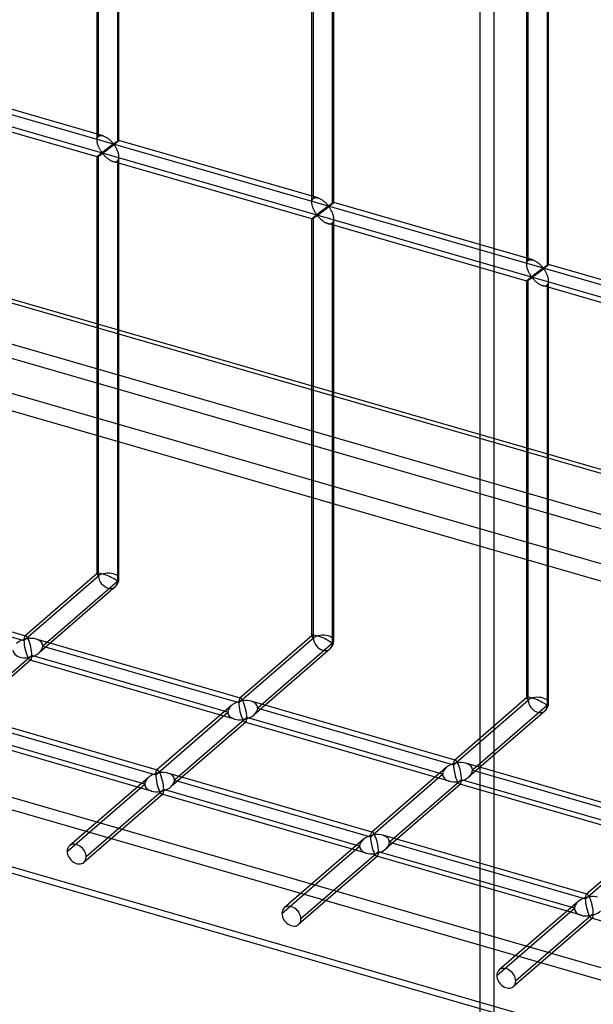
# Model space of a CAD drawing. Header units: millimetres. Extents: x -766 to 748, y -857 to 897.
# Tile 5 of 87: x -60 to 71, y -494 to -269. Entities that reach past the tile are written whole.
import ezdxf

# ---------------------------------------------------------------- set-up
doc = ezdxf.new("R2010")
doc.units = ezdxf.units.MM
doc.layers.add('MAIN-1', color=7, linetype='Continuous')
doc.layers.add('MAIN-2', color=7, linetype='Continuous')

msp = doc.modelspace()

# ---------------------------------------------------------------- linework, layer by layer
at = {"layer": 'MAIN-1'}
for p, q in [((-765.86, -130.81), (390.28, -464.56)), ((396.2, -490.97), (-759.94, -157.22))]:
    msp.add_line(p, q, dxfattribs=at)
at = {"layer": 'MAIN-2'}
for p, q in [((-42.55, -296.89), (-42.55, -104.34)), ((-42.21, -295.97), (-42.21, -104.01)), ((-37.88, -105.26), (-37.88, -297.22)), ((-37.55, -296.89), (-37.55, -104.34)), ((6.53, -311.06), (6.53, -118.51)), ((6.86, -310.14), (6.86, -118.17)), ((11.52, -311.06), (11.52, -118.51)), ((11.19, -119.42), (11.19, -311.39)), ((393.43, -464.61), (-762.71, -130.86)), ((55.94, -324.31), (55.94, -132.34)), ((55.6, -325.22), (55.6, -132.67)), ((60.26, -133.59), (60.26, -325.56)), ((60.6, -325.22), (60.6, -132.67)), ((-757.57, -153.82), (398.58, -487.57)), ((395.9, -475.62), (-674.83, -166.53)), ((-674.06, -169.98), (482.09, -503.73)), ((48.08, -174.07), (48.08, -627.31)), ((44.93, -629.25), (44.93, -176.02)), ((-431.4, -184.35), (746.4, -524.35)), ((474.23, -448.67), (-431.73, -187.14)), ((-41.16, -295.84), (-86.63, -282.72)), ((-42.54, -300.65), (-88.02, -287.52)), ((-42.54, -296.76), (-42.53, -296.62)), ((-42.53, -296.62), (-42.5, -296.49)), ((-42.5, -296.49), (-42.47, -296.36)), ((-42.47, -296.36), (-42.42, -296.25)), ((-42.42, -296.25), (-42.36, -296.15)), ((-42.36, -296.15), (-42.29, -296.05)), ((-42.29, -296.05), (-42.21, -295.97)), ((-42.21, -295.97), (-42.1, -295.89)), ((-42.1, -295.89), (-41.97, -295.83)), ((-41.97, -295.83), (-41.82, -295.79)), ((-41.82, -295.79), (-41.66, -295.77)), ((-41.66, -295.77), (-41.5, -295.78)), ((-41.5, -295.78), (-41.32, -295.8)), ((-41.32, -295.8), (-41.15, -295.85)), ((-41.15, -295.85), (-40.99, -295.9)), ((-40.99, -295.9), (-40.83, -295.96)), ((-40.83, -295.96), (-40.68, -296.04)), ((-40.68, -296.04), (-40.52, -296.12)), ((-40.52, -296.12), (-40.37, -296.21)), ((-40.37, -296.21), (-40.22, -296.31)), ((-40.22, -296.31), (-40.08, -296.41)), ((-40.08, -296.41), (-39.93, -296.52)), ((-39.93, -296.52), (-39.79, -296.64)), ((-39.79, -296.64), (-39.66, -296.75)), ((-42.55, -296.9), (-42.54, -296.76)), ((-42.54, -297.04), (-42.55, -296.9)), ((-42.53, -297.17), (-42.54, -297.04)), ((-42.51, -297.31), (-42.53, -297.17)), ((-42.49, -297.45), (-42.51, -297.31)), ((-42.46, -297.59), (-42.49, -297.45)), ((-42.42, -297.72), (-42.46, -297.59)), ((-42.38, -297.86), (-42.42, -297.72)), ((-42.33, -298), (-42.38, -297.86)), ((-42.28, -298.13), (-42.33, -298)), ((-42.23, -298.27), (-42.28, -298.13)), ((-42.17, -298.4), (-42.23, -298.27)), ((-42.11, -298.53), (-42.17, -298.4)), ((-42.05, -298.66), (-42.11, -298.53)), ((-41.98, -298.79), (-42.05, -298.66)), ((-41.92, -298.91), (-41.98, -298.79)), ((-40.4, -298.86), (-40.48, -298.93)), ((-40.32, -298.8), (-40.4, -298.86)), ((-40.24, -298.74), (-40.32, -298.8)), ((-40.15, -298.68), (-40.24, -298.74)), ((-40.07, -298.62), (-40.15, -298.68)), ((-39.99, -298.56), (-40.07, -298.62)), ((-39.92, -298.83), (-40.03, -298.92)), ((-39.92, -298.5), (-39.99, -298.56)), ((-39.84, -298.44), (-39.92, -298.5)), ((-39.8, -298.74), (-39.92, -298.83)), ((-39.76, -298.39), (-39.84, -298.44)), ((-39.68, -298.66), (-39.8, -298.74)), ((-39.69, -298.33), (-39.76, -298.39)), ((-39.62, -298.28), (-39.69, -298.33)), ((-39.57, -298.56), (-39.68, -298.66)), ((-39.66, -296.75), (-39.53, -296.87)), ((-39.55, -298.23), (-39.62, -298.28)), ((-39.45, -298.47), (-39.57, -298.56)), ((-39.48, -298.18), (-39.55, -298.23)), ((-39.53, -296.87), (-39.41, -296.99)), ((-39.41, -298.13), (-39.48, -298.18)), ((-39.33, -298.38), (-39.45, -298.47)), ((-39.41, -296.99), (-39.29, -297.1)), ((-39.35, -298.08), (-39.41, -298.13)), ((-39.29, -298.04), (-39.35, -298.08)), ((-39.2, -298.29), (-39.33, -298.38)), ((-39.29, -297.1), (-39.18, -297.22)), ((-39.23, -297.99), (-39.29, -298.04)), ((-39.17, -297.95), (-39.23, -297.99)), ((-39.08, -298.19), (-39.2, -298.29)), ((-39.18, -297.22), (-39.08, -297.33)), ((-39.11, -297.91), (-39.17, -297.95)), ((-39.06, -297.88), (-39.11, -297.91)), ((-39.08, -297.33), (-38.99, -297.44)), ((-38.95, -298.09), (-39.08, -298.19)), ((-39.01, -297.84), (-39.06, -297.88)), ((-38.96, -297.81), (-39.01, -297.84)), ((-38.99, -297.44), (-38.9, -297.53)), ((-38.91, -297.78), (-38.96, -297.81)), ((-38.83, -298), (-38.95, -298.09)), ((-38.86, -297.75), (-38.91, -297.78)), ((-38.9, -297.53), (-38.8, -297.62)), ((-38.8, -297.74), (-38.86, -297.75)), ((-38.71, -297.9), (-38.83, -298)), ((-38.8, -297.62), (-38.74, -297.61)), ((-38.7, -297.83), (-38.8, -297.74)), ((-38.74, -297.61), (-38.69, -297.59)), ((-38.59, -297.8), (-38.71, -297.9)), ((-38.62, -297.94), (-38.7, -297.83)), ((-38.69, -297.59), (-38.64, -297.56)), ((-38.64, -297.56), (-38.6, -297.53)), ((-38.54, -298.05), (-38.62, -297.94)), ((-38.6, -297.53), (-38.55, -297.5)), ((-38.47, -297.71), (-38.59, -297.8)), ((-38.55, -297.5), (-38.5, -297.47)), ((-38.45, -298.17), (-38.54, -298.05)), ((-38.5, -297.47), (-38.46, -297.44)), ((-38.36, -297.62), (-38.47, -297.71)), ((-38.46, -297.44), (-38.41, -297.4)), ((-38.37, -298.31), (-38.45, -298.17)), ((-38.41, -297.4), (-38.36, -297.37)), ((-38.28, -298.45), (-38.37, -298.31)), ((-38.36, -297.37), (-38.31, -297.34)), ((-38.25, -297.53), (-38.36, -297.62)), ((-38.31, -297.34), (-38.26, -297.3)), ((-38.19, -298.6), (-38.28, -298.45)), ((-38.26, -297.3), (-38.21, -297.27)), ((-38.15, -297.45), (-38.25, -297.53)), ((-38.21, -297.27), (-38.16, -297.24)), ((-38.11, -298.75), (-38.19, -298.6)), ((-38.16, -297.24), (-38.12, -297.21)), ((-38.05, -297.37), (-38.15, -297.45)), ((-38.12, -297.21), (-38.07, -297.18)), ((-38.03, -298.91), (-38.11, -298.75)), ((-38.07, -297.18), (-38.02, -297.15)), ((-37.96, -297.29), (-38.05, -297.37)), ((-38.02, -297.15), (-37.98, -297.12)), ((-37.98, -297.12), (-37.94, -297.09)), ((-37.88, -297.22), (-37.96, -297.29)), ((-37.94, -297.09), (-37.89, -297.06)), ((-37.89, -297.06), (-37.85, -297.04)), ((-37.83, -297.17), (-37.88, -297.22)), ((-37.85, -297.04), (-37.82, -297.01)), ((-37.77, -297.13), (-37.83, -297.17)), ((-37.82, -297.01), (-37.78, -296.99)), ((-37.78, -296.99), (-37.75, -296.97)), ((-37.73, -297.08), (-37.77, -297.13)), ((-37.75, -296.97), (-37.71, -296.95)), ((-37.68, -297.04), (-37.73, -297.08)), ((-37.71, -296.95), (-37.68, -296.94)), ((-37.68, -296.94), (-37.66, -296.92)), ((-37.65, -297.01), (-37.68, -297.04)), ((-37.66, -296.92), (-37.63, -296.91)), ((-37.62, -296.98), (-37.65, -297.01)), ((-37.63, -296.91), (-37.61, -296.9)), ((-37.59, -296.95), (-37.62, -296.98)), ((-37.61, -296.9), (-37.59, -296.89)), ((-37.59, -296.89), (-37.58, -296.88)), ((-37.57, -296.93), (-37.59, -296.95)), ((-37.58, -296.88), (-37.56, -296.88)), ((-37.56, -296.91), (-37.57, -296.93)), ((-37.56, -296.88), (-37.56, -296.88)), ((-37.56, -296.88), (-37.55, -296.88)), ((7.92, -310.01), (-37.56, -296.88)), ((-37.55, -296.9), (-37.56, -296.91)), ((-37.55, -296.88), (-37.55, -296.88)), ((-37.55, -296.88), (-37.55, -296.88)), ((-37.55, -296.88), (-37.55, -296.89)), ((-37.55, -296.89), (-37.55, -296.89)), ((-37.55, -296.89), (-37.55, -296.89)), ((-37.55, -296.89), (-37.55, -296.9)), ((-42.54, -300.63), (-42.55, -300.64)), ((-42.55, -300.64), (-42.55, -300.64)), ((-42.55, -300.64), (-42.55, -300.64)), ((-42.55, -300.64), (-42.55, -300.64)), ((-42.55, -300.64), (-42.55, -300.65)), ((-42.55, -395.83), (-42.55, -300.64)), ((-42.55, -300.65), (-42.54, -300.65)), ((-42.53, -300.61), (-42.54, -300.63)), ((-42.54, -300.65), (-42.54, -300.65)), ((-42.54, -300.65), (-42.53, -300.65)), ((-42.5, -300.58), (-42.53, -300.61)), ((-42.53, -300.65), (-42.51, -300.64)), ((-42.51, -300.64), (-42.48, -300.63)), ((-42.47, -300.54), (-42.5, -300.58)), ((-42.48, -300.63), (-42.45, -300.61)), ((-42.42, -300.49), (-42.47, -300.54)), ((-42.45, -300.61), (-42.42, -300.59)), ((-42.36, -300.44), (-42.42, -300.49)), ((-42.42, -300.59), (-42.37, -300.57)), ((-42.37, -300.57), (-42.33, -300.54)), ((-42.29, -300.37), (-42.36, -300.44)), ((-42.33, -300.54), (-42.28, -300.51)), ((-42.21, -300.3), (-42.29, -300.37)), ((-42.28, -300.51), (-42.22, -300.48)), ((-42.22, -300.48), (-42.17, -300.44)), ((-42.16, -300.26), (-42.21, -300.3)), ((-42.21, -396.29), (-42.21, -300.3)), ((-42.17, -300.44), (-42.1, -300.4)), ((-42.1, -300.21), (-42.16, -300.26)), ((-42.04, -300.15), (-42.1, -300.21)), ((-42.1, -300.4), (-42.04, -300.36)), ((-41.97, -300.1), (-42.04, -300.15)), ((-42.04, -300.36), (-41.98, -300.32)), ((-41.98, -300.32), (-41.91, -300.28)), ((-41.9, -300.04), (-41.97, -300.1)), ((-41.85, -299.03), (-41.92, -298.91)), ((-41.91, -300.28), (-41.84, -300.23)), ((-41.83, -299.98), (-41.9, -300.04)), ((-41.78, -299.14), (-41.85, -299.03)), ((-41.84, -300.23), (-41.78, -300.18)), ((-41.75, -299.92), (-41.83, -299.98)), ((-41.71, -299.25), (-41.78, -299.14)), ((-41.78, -300.18), (-41.71, -300.14)), ((-41.67, -299.86), (-41.75, -299.92)), ((-41.65, -299.36), (-41.71, -299.25)), ((-41.71, -300.14), (-41.64, -300.09)), ((-41.59, -299.79), (-41.67, -299.86)), ((-41.58, -299.45), (-41.65, -299.36)), ((-41.64, -300.09), (-41.57, -300.05)), ((-41.51, -299.73), (-41.59, -299.79)), ((-41.51, -299.55), (-41.58, -299.45)), ((-41.57, -300.05), (-41.51, -300)), ((-41.45, -299.63), (-41.51, -299.55)), ((-41.43, -299.66), (-41.51, -299.73)), ((-41.51, -300), (-41.45, -299.96)), ((-41.39, -299.71), (-41.45, -299.63)), ((-41.45, -299.96), (-41.38, -299.93)), ((-41.34, -299.59), (-41.43, -299.66)), ((-41.31, -299.78), (-41.39, -299.71)), ((-41.38, -299.93), (-41.3, -299.91)), ((-41.26, -299.52), (-41.34, -299.59)), ((-41.22, -299.77), (-41.31, -299.78)), ((-41.3, -299.91), (-41.21, -299.97)), ((-41.17, -299.46), (-41.26, -299.52)), ((-41.15, -299.73), (-41.22, -299.77)), ((-41.21, -299.97), (-41.15, -300.05)), ((-41.08, -299.39), (-41.17, -299.46)), ((-41.08, -299.68), (-41.15, -299.73)), ((-41.15, -300.05), (-41.08, -300.13)), ((-40.99, -299.32), (-41.08, -299.39)), ((-41.01, -299.63), (-41.08, -299.68)), ((-41.08, -300.13), (-41, -300.21)), ((-40.93, -299.57), (-41.01, -299.63)), ((-41, -300.21), (-40.92, -300.3)), ((-40.91, -299.25), (-40.99, -299.32)), ((-40.84, -299.51), (-40.93, -299.57)), ((-40.92, -300.3), (-40.84, -300.39)), ((-40.82, -299.18), (-40.91, -299.25)), ((-40.76, -299.45), (-40.84, -299.51)), ((-40.84, -300.39), (-40.75, -300.48)), ((-40.74, -299.12), (-40.82, -299.18)), ((-40.66, -299.38), (-40.76, -299.45)), ((-40.75, -300.48), (-40.66, -300.57)), ((-40.65, -299.05), (-40.74, -299.12)), ((-40.57, -299.31), (-40.66, -299.38)), ((-40.66, -300.57), (-40.56, -300.67)), ((-40.57, -298.99), (-40.65, -299.05)), ((-40.48, -298.93), (-40.57, -298.99)), ((-40.47, -299.24), (-40.57, -299.31)), ((-40.56, -300.67), (-40.46, -300.76)), ((-40.36, -299.16), (-40.47, -299.24)), ((-40.46, -300.76), (-40.36, -300.85)), ((-40.26, -299.09), (-40.36, -299.16)), ((-40.36, -300.85), (-40.25, -300.94)), ((-40.15, -299), (-40.26, -299.09)), ((-40.25, -300.94), (-40.14, -301.03)), ((-40.03, -298.92), (-40.15, -299)), ((-40.14, -301.03), (-40.03, -301.11)), ((-40.03, -301.11), (-39.91, -301.2)), ((-37.95, -299.07), (-38.03, -298.91)), ((-37.88, -299.24), (-37.95, -299.07)), ((-37.81, -299.41), (-37.88, -299.24)), ((-37.75, -299.59), (-37.81, -299.41)), ((-37.69, -299.76), (-37.75, -299.59)), ((-37.64, -299.93), (-37.69, -299.76)), ((-37.61, -300.11), (-37.64, -299.93)), ((-37.63, -301.17), (-37.58, -301)), ((-37.58, -300.28), (-37.61, -300.11)), ((-37.56, -300.46), (-37.58, -300.28)), ((-37.58, -301), (-37.56, -300.82)), ((-37.55, -300.63), (-37.56, -300.46)), ((-37.56, -300.82), (-37.55, -300.63)), ((-37.55, -396.91), (-37.55, -300.64)), ((-39.91, -301.2), (-39.8, -301.27)), ((-39.8, -301.27), (-39.68, -301.35)), ((-39.68, -301.35), (-39.56, -301.42)), ((-39.56, -301.42), (-39.44, -301.48)), ((-39.44, -301.48), (-39.32, -301.54)), ((-39.32, -301.54), (-39.2, -301.6)), ((-39.2, -301.6), (-39.07, -301.64)), ((-39.07, -301.64), (-38.95, -301.68)), ((-38.95, -301.68), (-38.81, -301.72)), ((6.53, -314.81), (-38.94, -301.69)), ((-38.81, -301.72), (-38.68, -301.74)), ((-38.68, -301.74), (-38.55, -301.76)), ((-38.55, -301.76), (-38.42, -301.76)), ((-38.42, -301.76), (-38.3, -301.74)), ((-38.3, -301.74), (-38.18, -301.71)), ((-38.18, -301.71), (-38.07, -301.67)), ((-38.07, -301.67), (-37.97, -301.62)), ((-37.97, -301.62), (-37.88, -301.55)), ((-37.88, -301.55), (-37.78, -301.45)), ((-37.88, -301.55), (-37.88, -397.54)), ((-37.78, -301.45), (-37.7, -301.32)), ((-37.7, -301.32), (-37.63, -301.17)), ((6.86, -310.14), (6.98, -310.06)), ((6.98, -310.06), (7.11, -310)), ((7.11, -310), (7.26, -309.96)), ((7.26, -309.96), (7.41, -309.94)), ((7.41, -309.94), (7.58, -309.94)), ((7.58, -309.94), (7.75, -309.97)), ((7.75, -309.97), (7.93, -310.01)), ((7.93, -310.01), (8.09, -310.06)), ((8.09, -310.06), (8.24, -310.13)), ((8.24, -310.13), (8.4, -310.2)), ((6.53, -310.92), (6.55, -310.79)), ((6.53, -311.07), (6.53, -310.92)), ((6.53, -311.2), (6.53, -311.07)), ((6.54, -311.34), (6.53, -311.2)), ((6.56, -311.48), (6.54, -311.34)), ((6.55, -310.79), (6.57, -310.65)), ((6.59, -311.62), (6.56, -311.48)), ((6.57, -310.65), (6.61, -310.53)), ((6.62, -311.75), (6.59, -311.62)), ((6.61, -310.53), (6.65, -310.42)), ((6.65, -311.89), (6.62, -311.75)), ((6.65, -310.42), (6.71, -310.31)), ((6.7, -312.03), (6.65, -311.89)), ((6.74, -312.16), (6.7, -312.03)), ((6.71, -310.31), (6.78, -310.22)), ((6.79, -312.3), (6.74, -312.16)), ((6.78, -310.22), (6.86, -310.14)), ((6.85, -312.44), (6.79, -312.3)), ((8.4, -310.2), (8.55, -310.28)), ((8.55, -310.28), (8.7, -310.38)), ((8.7, -310.38), (8.85, -310.47)), ((8.85, -310.47), (9, -310.58)), ((9, -310.58), (9.14, -310.69)), ((9.14, -310.69), (9.28, -310.8)), ((9.28, -310.8), (9.42, -310.92)), ((9.42, -310.92), (9.54, -311.04)), ((9.59, -312.35), (9.53, -312.4)), ((9.54, -311.04), (9.67, -311.15)), ((9.66, -312.3), (9.59, -312.35)), ((9.72, -312.25), (9.66, -312.3)), ((9.67, -311.15), (9.78, -311.27)), ((9.79, -312.2), (9.72, -312.25)), ((9.78, -311.27), (9.89, -311.39)), ((9.85, -312.16), (9.79, -312.2)), ((9.91, -312.12), (9.85, -312.16)), ((10, -312.36), (9.87, -312.45)), ((9.89, -311.39), (9.99, -311.5)), ((9.96, -312.08), (9.91, -312.12)), ((10.01, -312.04), (9.96, -312.08)), ((9.99, -311.5), (10.08, -311.6)), ((10.12, -312.26), (10, -312.36)), ((10.07, -312.01), (10.01, -312.04)), ((10.12, -311.97), (10.07, -312.01)), ((10.08, -311.6), (10.17, -311.7)), ((10.16, -311.95), (10.12, -311.97)), ((10.24, -312.16), (10.12, -312.26)), ((10.21, -311.92), (10.16, -311.95)), ((10.17, -311.7), (10.28, -311.79)), ((10.28, -311.91), (10.21, -311.92)), ((10.37, -312.07), (10.24, -312.16)), ((10.28, -311.79), (10.34, -311.78)), ((10.38, -312), (10.28, -311.91)), ((10.34, -311.78), (10.39, -311.75)), ((10.49, -311.97), (10.37, -312.07)), ((10.46, -312.1), (10.38, -312)), ((10.39, -311.75), (10.43, -311.73)), ((10.43, -311.73), (10.48, -311.7)), ((10.54, -312.22), (10.46, -312.1)), ((10.48, -311.7), (10.52, -311.67)), ((10.6, -311.88), (10.49, -311.97)), ((10.52, -311.67), (10.57, -311.63)), ((10.62, -312.34), (10.54, -312.22)), ((10.57, -311.63), (10.62, -311.6)), ((10.72, -311.78), (10.6, -311.88)), ((10.62, -311.6), (10.67, -311.57)), ((10.71, -312.47), (10.62, -312.34)), ((10.67, -311.57), (10.72, -311.54)), ((10.72, -311.54), (10.77, -311.5)), ((10.83, -311.7), (10.72, -311.78)), ((10.77, -311.5), (10.81, -311.47)), ((10.81, -311.47), (10.86, -311.44)), ((10.93, -311.61), (10.83, -311.7)), ((10.86, -311.44), (10.91, -311.4)), ((10.91, -311.4), (10.96, -311.37)), ((11.02, -311.53), (10.93, -311.61)), ((10.96, -311.37), (11, -311.34)), ((11, -311.34), (11.05, -311.31)), ((11.11, -311.46), (11.02, -311.53)), ((11.05, -311.31), (11.09, -311.28)), ((11.09, -311.28), (11.14, -311.26)), ((11.19, -311.39), (11.11, -311.46)), ((11.14, -311.26), (11.18, -311.23)), ((11.18, -311.23), (11.22, -311.2)), ((11.25, -311.34), (11.19, -311.39)), ((11.22, -311.2), (11.26, -311.18)), ((11.3, -311.29), (11.25, -311.34)), ((11.26, -311.18), (11.3, -311.16)), ((11.3, -311.16), (11.33, -311.14)), ((11.35, -311.25), (11.3, -311.29)), ((11.33, -311.14), (11.36, -311.12)), ((11.39, -311.21), (11.35, -311.25)), ((11.36, -311.12), (11.39, -311.1)), ((11.39, -311.1), (11.42, -311.09)), ((11.43, -311.17), (11.39, -311.21)), ((11.42, -311.09), (11.44, -311.08)), ((11.46, -311.14), (11.43, -311.17)), ((11.44, -311.08), (11.46, -311.06)), ((11.46, -311.06), (11.48, -311.06)), ((11.48, -311.12), (11.46, -311.14)), ((11.48, -311.06), (11.5, -311.05)), ((11.5, -311.1), (11.48, -311.12)), ((11.5, -311.05), (11.51, -311.05)), ((11.52, -311.08), (11.5, -311.1)), ((11.51, -311.05), (11.52, -311.05)), ((11.52, -311.05), (11.52, -311.05)), ((11.52, -311.05), (11.52, -311.05)), ((11.52, -311.05), (11.52, -311.05)), ((11.52, -311.05), (11.52, -311.05)), ((11.52, -311.05), (11.52, -311.05)), ((11.52, -311.05), (11.52, -311.06)), ((56.99, -324.18), (11.52, -311.05)), ((11.52, -311.06), (11.52, -311.06)), ((11.52, -311.06), (11.52, -311.08)), ((6.71, -314.6), (6.65, -314.66)), ((6.78, -314.54), (6.71, -314.6)), ((6.86, -314.47), (6.78, -314.54)), ((6.9, -312.57), (6.85, -312.44)), ((6.85, -314.65), (6.91, -314.61)), ((6.92, -314.42), (6.86, -314.47)), ((6.86, -410.46), (6.86, -314.47)), ((6.96, -312.7), (6.9, -312.57)), ((6.91, -314.61), (6.97, -314.57)), ((6.98, -314.37), (6.92, -314.42)), ((7.03, -312.83), (6.96, -312.7)), ((6.97, -314.57), (7.03, -314.53)), ((7.04, -314.32), (6.98, -314.37)), ((7.09, -312.95), (7.03, -312.83)), ((7.03, -314.53), (7.1, -314.49)), ((7.11, -314.27), (7.04, -314.32)), ((7.16, -313.08), (7.09, -312.95)), ((7.1, -314.49), (7.16, -314.44)), ((7.17, -314.21), (7.11, -314.27)), ((7.22, -313.19), (7.16, -313.08)), ((7.16, -314.44), (7.23, -314.4)), ((7.25, -314.15), (7.17, -314.21)), ((7.29, -313.31), (7.22, -313.19)), ((7.23, -314.4), (7.3, -314.35)), ((7.32, -314.09), (7.25, -314.15)), ((7.36, -313.42), (7.29, -313.31)), ((7.3, -314.35), (7.37, -314.3)), ((7.4, -314.02), (7.32, -314.09)), ((7.43, -313.52), (7.36, -313.42)), ((7.37, -314.3), (7.43, -314.26)), ((7.48, -313.96), (7.4, -314.02)), ((7.5, -313.62), (7.43, -313.52)), ((7.43, -314.26), (7.5, -314.21)), ((7.56, -313.89), (7.48, -313.96)), ((7.56, -313.71), (7.5, -313.62)), ((7.5, -314.21), (7.57, -314.17)), ((7.62, -313.8), (7.56, -313.71)), ((7.65, -313.83), (7.56, -313.89)), ((7.57, -314.17), (7.63, -314.13)), ((7.69, -313.88), (7.62, -313.8)), ((7.63, -314.13), (7.69, -314.09)), ((7.73, -313.76), (7.65, -313.83)), ((7.77, -313.95), (7.69, -313.88)), ((7.69, -314.09), (7.78, -314.07)), ((7.82, -313.69), (7.73, -313.76)), ((7.86, -313.94), (7.77, -313.95)), ((7.78, -314.07), (7.86, -314.14)), ((7.91, -313.62), (7.82, -313.69)), ((7.92, -313.9), (7.86, -313.94)), ((7.86, -314.14), (7.93, -314.22)), ((7.99, -313.55), (7.91, -313.62)), ((7.99, -313.85), (7.92, -313.9)), ((7.93, -314.22), (8, -314.3)), ((8.08, -313.49), (7.99, -313.55)), ((8.07, -313.8), (7.99, -313.85)), ((8, -314.3), (8.07, -314.38)), ((8.15, -313.74), (8.07, -313.8)), ((8.07, -314.38), (8.15, -314.47)), ((8.17, -313.42), (8.08, -313.49)), ((8.23, -313.68), (8.15, -313.74)), ((8.15, -314.47), (8.24, -314.56)), ((8.25, -313.35), (8.17, -313.42)), ((8.32, -313.62), (8.23, -313.68)), ((8.24, -314.56), (8.32, -314.65)), ((8.34, -313.29), (8.25, -313.35)), ((8.41, -313.55), (8.32, -313.62)), ((8.42, -313.22), (8.34, -313.29)), ((8.51, -313.48), (8.41, -313.55)), ((8.51, -313.16), (8.42, -313.22)), ((8.59, -313.09), (8.51, -313.16)), ((8.61, -313.41), (8.51, -313.48)), ((8.67, -313.03), (8.59, -313.09)), ((8.71, -313.33), (8.61, -313.41)), ((8.76, -312.97), (8.67, -313.03)), ((8.82, -313.25), (8.71, -313.33)), ((8.84, -312.91), (8.76, -312.97)), ((8.93, -313.17), (8.82, -313.25)), ((8.92, -312.84), (8.84, -312.91)), ((9, -312.78), (8.92, -312.84)), ((9.04, -313.09), (8.93, -313.17)), ((9.08, -312.72), (9, -312.78)), ((9.16, -313), (9.04, -313.09)), ((9.16, -312.67), (9.08, -312.72)), ((9.24, -312.61), (9.16, -312.67)), ((9.27, -312.91), (9.16, -313)), ((9.31, -312.55), (9.24, -312.61)), ((9.39, -312.82), (9.27, -312.91)), ((9.38, -312.5), (9.31, -312.55)), ((9.46, -312.45), (9.38, -312.5)), ((9.51, -312.73), (9.39, -312.82)), ((9.53, -312.4), (9.46, -312.45)), ((9.63, -312.64), (9.51, -312.73)), ((9.75, -312.55), (9.63, -312.64)), ((9.87, -312.45), (9.75, -312.55)), ((10.79, -312.61), (10.71, -312.47)), ((10.88, -312.76), (10.79, -312.61)), ((10.96, -312.92), (10.88, -312.76)), ((11.05, -313.08), (10.96, -312.92)), ((11.12, -313.24), (11.05, -313.08)), ((11.2, -313.41), (11.12, -313.24)), ((11.27, -313.58), (11.2, -313.41)), ((11.33, -313.75), (11.27, -313.58)), ((11.38, -313.93), (11.33, -313.75)), ((11.43, -314.1), (11.38, -313.93)), ((11.47, -314.27), (11.43, -314.1)), ((11.5, -314.45), (11.47, -314.27)), ((11.52, -314.62), (11.5, -314.45)), ((11.52, -314.79), (11.52, -314.62)), ((6.55, -314.77), (6.53, -314.79)), ((6.53, -314.79), (6.53, -314.81)), ((6.53, -314.81), (6.53, -314.81)), ((6.53, -314.81), (6.53, -314.81)), ((6.53, -314.81), (6.53, -314.81)), ((6.53, -314.81), (6.53, -314.81)), ((6.53, -314.81), (6.53, -314.81)), ((6.53, -314.81), (6.53, -314.81)), ((6.53, -314.81), (6.55, -314.81)), ((6.53, -410), (6.53, -314.81)), ((6.57, -314.74), (6.55, -314.77)), ((6.55, -314.81), (6.57, -314.81)), ((6.61, -314.7), (6.57, -314.74)), ((6.57, -314.81), (6.59, -314.8)), ((6.59, -314.8), (6.62, -314.78)), ((6.65, -314.66), (6.61, -314.7)), ((6.62, -314.78), (6.66, -314.76)), ((6.66, -314.76), (6.7, -314.74)), ((6.7, -314.74), (6.75, -314.71)), ((6.75, -314.71), (6.8, -314.68)), ((6.8, -314.68), (6.85, -314.65)), ((8.32, -314.65), (8.42, -314.74)), ((8.42, -314.74), (8.51, -314.83)), ((8.51, -314.83), (8.61, -314.92)), ((8.61, -314.92), (8.72, -315.02)), ((8.72, -315.02), (8.82, -315.11)), ((8.82, -315.11), (8.93, -315.19)), ((8.93, -315.19), (9.05, -315.28)), ((9.05, -315.28), (9.16, -315.36)), ((9.16, -315.36), (9.28, -315.44)), ((9.28, -315.44), (9.4, -315.52)), ((9.4, -315.52), (9.51, -315.59)), ((9.51, -315.59), (9.63, -315.65)), ((9.63, -315.65), (9.75, -315.71)), ((9.75, -315.71), (9.88, -315.76)), ((9.88, -315.76), (10, -315.81)), ((10, -315.81), (10.12, -315.85)), ((10.12, -315.85), (10.26, -315.89)), ((55.61, -328.98), (10.13, -315.85)), ((10.26, -315.89), (10.4, -315.91)), ((10.4, -315.91), (10.53, -315.92)), ((10.53, -315.92), (10.66, -315.92)), ((10.66, -315.92), (10.78, -315.91)), ((10.78, -315.91), (10.89, -315.88)), ((10.89, -315.88), (11, -315.84)), ((11, -315.84), (11.1, -315.79)), ((11.1, -315.79), (11.19, -315.72)), ((11.19, -315.72), (11.29, -315.61)), ((11.19, -315.72), (11.19, -411.71)), ((11.29, -315.61), (11.38, -315.48)), ((11.38, -315.48), (11.44, -315.33)), ((11.44, -315.33), (11.49, -315.17)), ((11.49, -315.17), (11.52, -314.99)), ((11.52, -314.99), (11.52, -314.79)), ((11.52, -411.08), (11.52, -314.81)), ((55.6, -325.24), (55.61, -325.09)), ((55.61, -325.37), (55.6, -325.24)), ((55.61, -325.09), (55.62, -324.95)), ((55.62, -325.51), (55.61, -325.37)), ((55.62, -324.95), (55.65, -324.82)), ((55.64, -325.65), (55.62, -325.51)), ((55.66, -325.78), (55.64, -325.65)), ((55.65, -324.82), (55.68, -324.7)), ((55.69, -325.92), (55.66, -325.78)), ((55.68, -324.7), (55.73, -324.58)), ((55.73, -324.58), (55.79, -324.48)), ((55.79, -324.48), (55.86, -324.39)), ((55.86, -324.39), (55.94, -324.31)), ((55.94, -324.31), (56.05, -324.22)), ((56.05, -324.22), (56.18, -324.16)), ((56.18, -324.16), (56.33, -324.12)), ((56.33, -324.12), (56.49, -324.11)), ((56.49, -324.11), (56.65, -324.11)), ((56.65, -324.11), (56.83, -324.14)), ((56.83, -324.14), (57, -324.18)), ((57, -324.18), (57.16, -324.23)), ((57.16, -324.23), (57.32, -324.3)), ((57.32, -324.3), (57.47, -324.37)), ((57.47, -324.37), (57.63, -324.45)), ((57.63, -324.45), (57.78, -324.54)), ((57.78, -324.54), (57.93, -324.64)), ((57.93, -324.64), (58.07, -324.75)), ((58.07, -324.75), (58.22, -324.86)), ((58.22, -324.86), (58.36, -324.97)), ((58.36, -324.97), (58.49, -325.08)), ((58.49, -325.08), (58.62, -325.2)), ((58.62, -325.2), (58.74, -325.32)), ((58.74, -325.32), (58.86, -325.44)), ((58.86, -325.44), (58.96, -325.55)), ((58.96, -325.55), (59.07, -325.66)), ((59.07, -325.66), (59.16, -325.77)), ((59.16, -325.77), (59.25, -325.87)), ((59.25, -325.87), (59.35, -325.95)), ((59.51, -325.89), (59.55, -325.86)), ((59.55, -325.86), (59.6, -325.83)), ((59.6, -325.83), (59.65, -325.8)), ((59.65, -325.8), (59.69, -325.77)), ((59.69, -325.77), (59.74, -325.74)), ((59.74, -325.74), (59.79, -325.7)), ((59.79, -325.7), (59.84, -325.67)), ((59.9, -325.86), (59.79, -325.95)), ((59.84, -325.67), (59.89, -325.64)), ((59.89, -325.64), (59.94, -325.6)), ((60, -325.78), (59.9, -325.86)), ((59.94, -325.6), (59.99, -325.57)), ((59.99, -325.57), (60.03, -325.54)), ((60.1, -325.7), (60, -325.78)), ((60.03, -325.54), (60.08, -325.51)), ((60.08, -325.51), (60.12, -325.48)), ((60.18, -325.63), (60.1, -325.7)), ((60.12, -325.48), (60.17, -325.45)), ((60.17, -325.45), (60.21, -325.42)), ((60.26, -325.56), (60.18, -325.63)), ((60.21, -325.42), (60.25, -325.4)), ((60.25, -325.4), (60.3, -325.37)), ((60.32, -325.51), (60.26, -325.56)), ((60.3, -325.37), (60.33, -325.35)), ((60.38, -325.46), (60.32, -325.51)), ((60.33, -325.35), (60.37, -325.32)), ((60.37, -325.32), (60.4, -325.3)), ((60.42, -325.42), (60.38, -325.46)), ((60.4, -325.3), (60.44, -325.29)), ((60.47, -325.38), (60.42, -325.42)), ((60.44, -325.29), (60.47, -325.27)), ((60.47, -325.27), (60.49, -325.25)), ((60.5, -325.34), (60.47, -325.38)), ((60.49, -325.25), (60.52, -325.24)), ((60.53, -325.31), (60.5, -325.34)), ((60.52, -325.24), (60.54, -325.23)), ((60.56, -325.28), (60.53, -325.31)), ((60.54, -325.23), (60.56, -325.22)), ((60.56, -325.22), (60.57, -325.22)), ((60.58, -325.26), (60.56, -325.28)), ((60.57, -325.22), (60.58, -325.22)), ((60.58, -325.22), (60.59, -325.22)), ((60.59, -325.24), (60.58, -325.26)), ((60.59, -325.22), (60.6, -325.22)), ((106.07, -338.34), (60.59, -325.22)), ((60.6, -325.23), (60.59, -325.24)), ((60.6, -325.22), (60.6, -325.22)), ((60.6, -325.22), (60.6, -325.22)), ((60.6, -325.22), (60.6, -325.22)), ((60.6, -325.22), (60.6, -325.22)), ((60.6, -325.22), (60.6, -325.22)), ((60.6, -325.22), (60.6, -325.23)), ((-480.24, -326.13), (680.24, -661.13)), ((55.73, -326.06), (55.69, -325.92)), ((55.77, -326.19), (55.73, -326.06)), ((55.82, -326.33), (55.77, -326.19)), ((55.87, -326.47), (55.82, -326.33)), ((55.92, -326.6), (55.87, -326.47)), ((55.98, -326.74), (55.92, -326.6)), ((56.04, -326.87), (55.98, -326.74)), ((56.1, -327), (56.04, -326.87)), ((56.17, -327.12), (56.1, -327)), ((56.23, -327.24), (56.17, -327.12)), ((56.3, -327.36), (56.23, -327.24)), ((56.37, -327.48), (56.3, -327.36)), ((56.44, -327.58), (56.37, -327.48)), ((56.5, -327.69), (56.44, -327.58)), ((56.57, -327.79), (56.5, -327.69)), ((56.64, -328.06), (56.56, -328.13)), ((56.64, -327.88), (56.57, -327.79)), ((56.7, -327.97), (56.64, -327.88)), ((56.72, -327.99), (56.64, -328.06)), ((56.76, -328.05), (56.7, -327.97)), ((56.81, -327.92), (56.72, -327.99)), ((56.84, -328.12), (56.76, -328.05)), ((56.89, -327.86), (56.81, -327.92)), ((56.93, -328.1), (56.84, -328.12)), ((56.98, -327.79), (56.89, -327.86)), ((57, -328.06), (56.93, -328.1)), ((57.07, -327.72), (56.98, -327.79)), ((57.07, -328.02), (57, -328.06)), ((57.16, -327.65), (57.07, -327.72)), ((57.14, -327.96), (57.07, -328.02)), ((57.22, -327.91), (57.14, -327.96)), ((57.24, -327.58), (57.16, -327.65)), ((57.31, -327.85), (57.22, -327.91)), ((57.33, -327.52), (57.24, -327.58)), ((57.39, -327.78), (57.31, -327.85)), ((57.41, -327.45), (57.33, -327.52)), ((57.49, -327.72), (57.39, -327.78)), ((57.5, -327.39), (57.41, -327.45)), ((57.58, -327.65), (57.49, -327.72)), ((57.58, -327.32), (57.5, -327.39)), ((57.67, -327.26), (57.58, -327.32)), ((57.68, -327.57), (57.58, -327.65)), ((57.75, -327.2), (57.67, -327.26)), ((57.79, -327.5), (57.68, -327.57)), ((57.83, -327.13), (57.75, -327.2)), ((57.89, -327.42), (57.79, -327.5)), ((57.91, -327.07), (57.83, -327.13)), ((58, -327.34), (57.89, -327.42)), ((58, -327.01), (57.91, -327.07)), ((58.08, -326.95), (58, -327.01)), ((58.11, -327.25), (58, -327.34)), ((58.16, -326.89), (58.08, -326.95)), ((58.23, -327.17), (58.11, -327.25)), ((58.23, -326.83), (58.16, -326.89)), ((58.31, -326.78), (58.23, -326.83)), ((58.35, -327.08), (58.23, -327.17)), ((58.39, -326.72), (58.31, -326.78)), ((58.47, -326.99), (58.35, -327.08)), ((58.46, -326.67), (58.39, -326.72)), ((58.53, -326.61), (58.46, -326.67)), ((58.58, -326.9), (58.47, -326.99)), ((58.6, -326.56), (58.53, -326.61)), ((58.7, -326.81), (58.58, -326.9)), ((58.67, -326.51), (58.6, -326.56)), ((58.73, -326.46), (58.67, -326.51)), ((58.82, -326.71), (58.7, -326.81)), ((58.8, -326.42), (58.73, -326.46)), ((58.86, -326.37), (58.8, -326.42)), ((58.95, -326.62), (58.82, -326.71)), ((58.92, -326.33), (58.86, -326.37)), ((58.98, -326.29), (58.92, -326.33)), ((59.07, -326.52), (58.95, -326.62)), ((59.04, -326.25), (58.98, -326.29)), ((59.09, -326.21), (59.04, -326.25)), ((59.2, -326.43), (59.07, -326.52)), ((59.14, -326.17), (59.09, -326.21)), ((59.19, -326.14), (59.14, -326.17)), ((59.24, -326.11), (59.19, -326.14)), ((59.32, -326.33), (59.2, -326.43)), ((59.29, -326.09), (59.24, -326.11)), ((59.35, -326.08), (59.29, -326.09)), ((59.44, -326.23), (59.32, -326.33)), ((59.35, -325.95), (59.41, -325.95)), ((59.45, -326.17), (59.35, -326.08)), ((59.41, -325.95), (59.46, -325.92)), ((59.56, -326.14), (59.44, -326.23)), ((59.53, -326.27), (59.45, -326.17)), ((59.46, -325.92), (59.51, -325.89)), ((59.61, -326.38), (59.53, -326.27)), ((59.68, -326.04), (59.56, -326.14)), ((59.7, -326.51), (59.61, -326.38)), ((59.79, -325.95), (59.68, -326.04)), ((59.78, -326.64), (59.7, -326.51)), ((59.87, -326.78), (59.78, -326.64)), ((59.96, -326.93), (59.87, -326.78)), ((60.04, -327.08), (59.96, -326.93)), ((60.12, -327.24), (60.04, -327.08)), ((60.2, -327.41), (60.12, -327.24)), ((60.27, -327.58), (60.2, -327.41)), ((60.34, -327.75), (60.27, -327.58)), ((60.4, -327.92), (60.34, -327.75)), ((60.46, -328.09), (60.4, -327.92)), ((60.5, -328.27), (60.46, -328.09)), ((677.74, -663.3), (-482.74, -328.3)), ((55.61, -328.96), (55.6, -328.97)), ((55.6, -328.97), (55.6, -328.98)), ((55.6, -424.17), (55.6, -328.97)), ((55.6, -328.98), (55.6, -328.98)), ((55.6, -328.98), (55.6, -328.98)), ((55.6, -328.98), (55.6, -328.98)), ((55.6, -328.98), (55.61, -328.98)), ((55.62, -328.94), (55.61, -328.96)), ((55.61, -328.98), (55.61, -328.98)), ((55.61, -328.98), (55.62, -328.98)), ((55.65, -328.91), (55.62, -328.94)), ((55.62, -328.98), (55.64, -328.97)), ((55.64, -328.97), (55.67, -328.96)), ((55.68, -328.87), (55.65, -328.91)), ((55.67, -328.96), (55.7, -328.95)), ((55.73, -328.82), (55.68, -328.87)), ((55.7, -328.95), (55.73, -328.93)), ((55.79, -328.77), (55.73, -328.82)), ((55.73, -328.93), (55.78, -328.9)), ((55.78, -328.9), (55.82, -328.88)), ((55.86, -328.71), (55.79, -328.77)), ((55.82, -328.88), (55.87, -328.85)), ((55.94, -328.64), (55.86, -328.71)), ((55.87, -328.85), (55.93, -328.81)), ((55.93, -328.81), (55.98, -328.78)), ((55.99, -328.59), (55.94, -328.64)), ((55.94, -424.62), (55.94, -328.64)), ((55.98, -328.78), (56.04, -328.74)), ((56.05, -328.54), (55.99, -328.59)), ((56.04, -328.74), (56.11, -328.7)), ((56.11, -328.49), (56.05, -328.54)), ((56.18, -328.43), (56.11, -328.49)), ((56.11, -328.7), (56.17, -328.65)), ((56.17, -328.65), (56.24, -328.61)), ((56.25, -328.37), (56.18, -328.43)), ((56.24, -328.61), (56.31, -328.56)), ((56.32, -328.31), (56.25, -328.37)), ((56.31, -328.56), (56.37, -328.52)), ((56.4, -328.25), (56.32, -328.31)), ((56.37, -328.52), (56.44, -328.47)), ((56.48, -328.19), (56.4, -328.25)), ((56.44, -328.47), (56.51, -328.43)), ((56.56, -328.13), (56.48, -328.19)), ((56.51, -328.43), (56.58, -328.38)), ((56.58, -328.38), (56.64, -328.34)), ((56.64, -328.34), (56.7, -328.3)), ((56.7, -328.3), (56.77, -328.26)), ((56.77, -328.26), (56.85, -328.24)), ((56.85, -328.24), (56.94, -328.31)), ((56.94, -328.31), (57, -328.38)), ((57, -328.38), (57.07, -328.46)), ((57.07, -328.46), (57.15, -328.55)), ((57.15, -328.55), (57.23, -328.63)), ((57.23, -328.63), (57.31, -328.72)), ((57.31, -328.72), (57.4, -328.81)), ((57.4, -328.81), (57.49, -328.91)), ((57.49, -328.91), (57.59, -329)), ((57.59, -329), (57.69, -329.09)), ((57.69, -329.09), (57.79, -329.18)), ((57.79, -329.18), (57.9, -329.27)), ((57.9, -329.27), (58.01, -329.36)), ((58.01, -329.36), (58.12, -329.45)), ((58.12, -329.45), (58.23, -329.53)), ((58.23, -329.53), (58.35, -329.61)), ((58.35, -329.61), (58.47, -329.68)), ((58.47, -329.68), (58.59, -329.75)), ((58.59, -329.75), (58.71, -329.82)), ((58.71, -329.82), (58.83, -329.88)), ((58.83, -329.88), (58.95, -329.93)), ((58.95, -329.93), (59.07, -329.98)), ((59.07, -329.98), (59.2, -330.02)), ((59.2, -330.02), (59.34, -330.05)), ((104.68, -343.15), (59.21, -330.02)), ((59.34, -330.05), (59.47, -330.08)), ((59.47, -330.08), (59.6, -330.09)), ((59.6, -330.09), (59.73, -330.09)), ((59.73, -330.09), (59.85, -330.08)), ((59.85, -330.08), (59.97, -330.05)), ((59.97, -330.05), (60.08, -330.01)), ((60.08, -330.01), (60.18, -329.95)), ((60.18, -329.95), (60.26, -329.89)), ((60.26, -329.89), (60.37, -329.78)), ((60.26, -329.89), (60.26, -425.87)), ((60.37, -329.78), (60.45, -329.65)), ((60.45, -329.65), (60.52, -329.5)), ((60.54, -328.44), (60.5, -328.27)), ((60.52, -329.5), (60.57, -329.33)), ((60.57, -328.61), (60.54, -328.44)), ((60.59, -328.79), (60.57, -328.61)), ((60.57, -329.33), (60.59, -329.15)), ((60.6, -328.96), (60.59, -328.79)), ((60.59, -329.15), (60.6, -328.96)), ((60.6, -425.25), (60.6, -328.97)), ((697.56, -683.45), (-497.56, -338.45)), ((690.73, -680.04), (-495.73, -337.54)), ((-58.86, -410.01), (-105.53, -396.54)), ((-59.26, -411.06), (-42.21, -396.29)), ((-42.5, -395.73), (-59.04, -410.06)), ((-37.88, -397.54), (-54.94, -412.31)), ((-104.01, -398.14), (-59.26, -411.06)), ((-38.41, -398.8), (-55.77, -413.83)), ((-9.78, -424.18), (-56.46, -410.71)), ((-10.19, -425.22), (6.86, -410.46)), ((6.57, -409.9), (-9.97, -424.22)), ((-54.94, -412.31), (-10.19, -425.22)), ((10.66, -412.97), (-6.69, -428)), ((11.19, -411.71), (-5.86, -426.47)), ((-57.66, -415.47), (-74.74, -430.27)), ((-57.43, -414.47), (-73.91, -428.74)), ((-11.17, -428.98), (-57.84, -415.51)), ((-12.69, -427.39), (-57.43, -414.47)), ((38.89, -439.39), (55.94, -424.62)), ((55.65, -424.07), (39.11, -438.39)), ((-11.85, -425.86), (-28.94, -440.65)), ((39.29, -438.35), (-7.38, -424.87)), ((-5.86, -426.47), (38.89, -439.39)), ((60.26, -425.87), (43.21, -440.64)), ((-28.76, -440.61), (-75.43, -427.14)), ((-73.91, -428.74), (-29.16, -441.66)), ((-29.16, -441.66), (-12.69, -427.39)), ((-8.36, -428.64), (-24.84, -442.9)), ((36.39, -441.55), (-8.36, -428.64)), ((59.74, -427.14), (42.38, -442.17)), ((-31.66, -443.82), (-76.41, -430.9)), ((-8.58, -429.64), (-25.67, -444.43)), ((37.91, -443.15), (-8.77, -429.68)), ((-30.14, -445.42), (-76.82, -431.94)), ((37.22, -440.02), (20.13, -454.82)), ((88.37, -452.51), (41.69, -439.04)), ((-30.83, -442.29), (-48.86, -457.91)), ((20.32, -454.78), (-26.36, -441.31)), ((19.91, -455.82), (36.39, -441.55)), ((43.21, -440.64), (87.96, -453.56)), ((-49.39, -459.17), (-31.66, -443.82)), ((-24.84, -442.9), (19.91, -455.82)), ((40.49, -443.8), (23.41, -458.6)), ((40.72, -442.8), (24.24, -457.07)), ((86.98, -457.32), (40.31, -443.84)), ((85.46, -455.72), (40.72, -442.8)), ((-27.56, -446.07), (-45.59, -461.68)), ((-27.33, -445.07), (-45.06, -460.42)), ((18.93, -459.58), (-27.74, -446.11)), ((17.41, -457.99), (-27.33, -445.07)), ((69.39, -468.95), (22.72, -455.47)), ((68.99, -469.99), (85.46, -455.72)), ((86.29, -454.19), (69.21, -468.99)), ((-0.31, -473.34), (17.41, -457.99)), ((18.24, -456.46), (0.21, -472.07)), ((24.24, -457.07), (68.99, -469.99)), ((21.52, -460.24), (3.49, -475.85)), ((21.74, -459.24), (4.01, -474.59)), ((68.01, -473.75), (21.33, -460.28)), ((66.49, -472.15), (21.74, -459.24)), ((67.32, -470.62), (49.29, -486.24)), ((48.76, -487.5), (66.49, -472.15)), ((70.81, -473.4), (53.09, -488.75)), ((70.59, -474.4), (52.56, -490.02)), ((117.08, -487.92), (70.41, -474.44))]:
    msp.add_line(p, q, dxfattribs=at)
for centre, start, end in [((-40.05, -396.91), 310.8972, 359.9973), ((9.03, -411.08), 310.8971, 359.9972), ((58.1, -425.25), 310.8972, 359.9974)]:
    msp.add_arc(centre, 2.5, start, end, dxfattribs=at)
for centre, major_axis, ratio, start_param, end_param in [((-29.1, -25.2), (-438.62, 506.47), 0.75, 0.713724, 3.141593), ((-31.6, -27.37), (438.62, -506.47), 0.75, -2.427868, 0), ((-40.05, -396.91), (-2.49, 1.14), 0.208712, -0.092118, 0.095097), ((-40.05, -396.91), (-2.49, 1.14), 0.208712, 0.095097, 0.618662), ((-40.05, -396.91), (-2.49, 1.14), 0.208712, -2.522931, -0.092118), ((-40.05, -396.91), (-2.5, 0), 0.5, -2.094395, -0.523599), ((-40.05, -396.91), (1.64, -1.89), 0.75, -2.427868, 0.713724), ((-40.05, -396.91), (-2.5, 0), 0.5, 2.617994, 4.18879), ((-58.35, -412.76), (3.38, 0.74), 0.615841, 1.436262, 2.291625), ((-58.35, -412.76), (-0.6, 2.75), 0.249311, 0.132826, 0.848259), ((-58.35, -412.76), (-0.6, 2.75), 0.249311, 0.848259, 2.419055), ((-58.35, -412.76), (-0.6, 2.75), 0.249311, -0.13718, 0.132826), ((-58.35, -412.76), (-0.6, 2.75), 0.249311, -0.722537, -0.13718), ((-58.35, -412.76), (3.38, 0.74), 0.615841, 0.850904, 1.436262), ((-58.35, -412.76), (-0.6, 2.75), 0.249311, -2.293334, -0.722537), ((-58.35, -412.76), (3.38, 0.74), 0.615841, -0.134535, 0.850904), ((9.03, -411.08), (-2.49, 1.14), 0.208712, -0.092118, 0.095097), ((9.03, -411.08), (-2.49, 1.14), 0.208712, 0.095097, 0.618662), ((9.03, -411.08), (-2.49, 1.14), 0.208712, -2.522931, -0.092118), ((9.03, -411.08), (-2.5, 0), 0.5, -2.094395, -0.523599), ((9.03, -411.08), (1.64, -1.89), 0.75, -2.427868, 0.713724), ((9.03, -411.08), (-2.5, 0), 0.5, 2.617994, 4.18879), ((-58.35, -412.76), (3.38, 0.74), 0.615841, 3.007058, 3.992497), ((-58.35, -412.76), (3.38, 0.74), 0.615841, -0.849968, -0.134535), ((-58.35, -412.76), (3.38, 0.74), 0.615841, -2.290689, -1.705331), ((-58.35, -412.76), (3.38, 0.74), 0.615841, -1.705331, -0.849968), ((-58.35, -412.76), (-0.6, 2.75), 0.249311, 2.419055, 3.004413), ((-58.35, -412.76), (-0.6, 2.75), 0.249311, 3.004413, 3.274419), ((-58.35, -412.76), (-0.6, 2.75), 0.249311, -3.008767, -2.293334), ((-9.27, -426.93), (-0.6, 2.75), 0.249311, 0.132826, 0.848259), ((-9.27, -426.93), (-0.6, 2.75), 0.249311, -0.13718, 0.132826), ((-9.27, -426.93), (-0.6, 2.75), 0.249311, -0.722537, -0.13718), ((-9.27, -426.93), (3.38, 0.74), 0.615841, 0.850904, 1.436262), ((58.1, -425.25), (-2.49, 1.14), 0.208712, -0.092118, 0.095097), ((58.1, -425.25), (-2.49, 1.14), 0.208712, 0.095097, 0.618662), ((58.1, -425.25), (-2.49, 1.14), 0.208712, -2.522931, -0.092118), ((58.1, -425.25), (-2.5, 0), 0.5, -2.094395, -0.523599), ((58.1, -425.25), (1.64, -1.89), 0.75, -2.427868, 0.713724), ((58.1, -425.25), (-2.5, 0), 0.5, 2.617994, 4.18879), ((-9.27, -426.93), (3.38, 0.74), 0.615841, 2.291625, 3.007058), ((-9.27, -426.93), (3.38, 0.74), 0.615841, 1.436262, 2.291625), ((-9.27, -426.93), (-0.6, 2.75), 0.249311, 0.848259, 2.419055), ((-9.27, -426.93), (-0.6, 2.75), 0.249311, -2.293334, -0.722537), ((-9.27, -426.93), (3.38, 0.74), 0.615841, -0.134535, 0.850904), ((-9.27, -426.93), (3.38, 0.74), 0.615841, -0.849968, -0.134535), ((-9.27, -426.93), (3.38, 0.74), 0.615841, 3.007058, 3.992497), ((-9.27, -426.93), (3.38, 0.74), 0.615841, -2.290689, -1.705331), ((-9.27, -426.93), (3.38, 0.74), 0.615841, -1.705331, -0.849968), ((-9.27, -426.93), (-0.6, 2.75), 0.249311, 2.419055, 3.004413), ((-9.27, -426.93), (-0.6, 2.75), 0.249311, -3.008767, -2.293334), ((-9.27, -426.93), (-0.6, 2.75), 0.249311, 3.004413, 3.274419), ((39.8, -441.1), (3.38, 0.74), 0.615841, 2.291625, 3.007058), ((39.8, -441.1), (3.38, 0.74), 0.615841, 1.436262, 2.291625), ((39.8, -441.1), (-0.6, 2.75), 0.249311, 0.132826, 0.848259), ((39.8, -441.1), (-0.6, 2.75), 0.249311, 0.848259, 2.419055), ((39.8, -441.1), (-0.6, 2.75), 0.249311, -0.13718, 0.132826), ((39.8, -441.1), (-0.6, 2.75), 0.249311, -0.722537, -0.13718), ((39.8, -441.1), (3.38, 0.74), 0.615841, 0.850904, 1.436262), ((39.8, -441.1), (-0.6, 2.75), 0.249311, -2.293334, -0.722537), ((39.8, -441.1), (3.38, 0.74), 0.615841, -0.134535, 0.850904), ((-28.25, -443.36), (3.38, 0.74), 0.615841, 2.291625, 3.007058), ((-28.25, -443.36), (3.38, 0.74), 0.615841, 1.436262, 2.291625), ((-28.25, -443.36), (-0.6, 2.75), 0.249311, 0.132826, 0.848259), ((-28.25, -443.36), (-0.6, 2.75), 0.249311, 0.848259, 2.419055), ((-28.25, -443.36), (-0.6, 2.75), 0.249311, -0.13718, 0.132826), ((-28.25, -443.36), (-0.6, 2.75), 0.249311, -0.722537, -0.13718), ((-28.25, -443.36), (3.38, 0.74), 0.615841, 0.850904, 1.436262), ((-28.25, -443.36), (-0.6, 2.75), 0.249311, -2.293334, -0.722537), ((-28.25, -443.36), (3.38, 0.74), 0.615841, -0.134535, 0.850904), ((39.8, -441.1), (3.38, 0.74), 0.615841, 3.007058, 3.992497), ((39.8, -441.1), (3.38, 0.74), 0.615841, -1.705331, -0.849968), ((39.8, -441.1), (3.38, 0.74), 0.615841, -0.849968, -0.134535), ((-28.25, -443.36), (3.38, 0.74), 0.615841, 3.007058, 3.992497), ((-28.25, -443.36), (3.38, 0.74), 0.615841, -1.705331, -0.849968), ((-28.25, -443.36), (3.38, 0.74), 0.615841, -0.849968, -0.134535), ((39.8, -441.1), (3.38, 0.74), 0.615841, -2.290689, -1.705331), ((39.8, -441.1), (-0.6, 2.75), 0.249311, 2.419055, 3.004413), ((39.8, -441.1), (-0.6, 2.75), 0.249311, 3.004413, 3.274419), ((39.8, -441.1), (-0.6, 2.75), 0.249311, -3.008767, -2.293334), ((-28.25, -443.36), (3.38, 0.74), 0.615841, -2.290689, -1.705331), ((-28.25, -443.36), (-0.6, 2.75), 0.249311, 2.419055, 3.004413), ((-28.25, -443.36), (-0.6, 2.75), 0.249311, 3.004413, 3.274419), ((-28.25, -443.36), (-0.6, 2.75), 0.249311, -3.008767, -2.293334), ((20.83, -457.53), (3.38, 0.74), 0.615841, 1.436262, 2.291625), ((20.83, -457.53), (-0.6, 2.75), 0.249311, 0.132826, 0.848259), ((20.83, -457.53), (-0.6, 2.75), 0.249311, 0.848259, 2.419055), ((20.83, -457.53), (-0.6, 2.75), 0.249311, -0.13718, 0.132826), ((20.83, -457.53), (-0.6, 2.75), 0.249311, -0.722537, -0.13718), ((20.83, -457.53), (3.38, 0.74), 0.615841, 0.850904, 1.436262), ((20.83, -457.53), (-0.6, 2.75), 0.249311, -2.293334, -0.722537), ((20.83, -457.53), (3.38, 0.74), 0.615841, -0.134535, 0.850904), ((-47.22, -459.79), (-1.64, 1.89), 0.75, 0.000079, 0.713724), ((-47.22, -459.79), (-1.64, 1.89), 0.75, -2.427868, 0.000079), ((20.83, -457.53), (3.38, 0.74), 0.615841, 2.291625, 3.007058), ((20.83, -457.53), (3.38, 0.74), 0.615841, 3.007058, 3.992497), ((20.83, -457.53), (3.38, 0.74), 0.615841, -0.849968, -0.134535), ((-47.22, -459.79), (-1.64, 1.89), 0.75, 0.713724, 3.141672), ((-47.22, -459.79), (-1.64, 1.89), 0.75, -3.141514, -2.427868), ((20.83, -457.53), (3.38, 0.74), 0.615841, -2.290689, -1.705331), ((20.83, -457.53), (3.38, 0.74), 0.615841, -1.705331, -0.849968), ((20.83, -457.53), (-0.6, 2.75), 0.249311, 2.419055, 3.004413), ((20.83, -457.53), (-0.6, 2.75), 0.249311, 3.004413, 3.274419), ((20.83, -457.53), (-0.6, 2.75), 0.249311, -3.008767, -2.293334), ((69.9, -471.7), (3.38, 0.74), 0.615841, 1.436262, 2.291625), ((69.9, -471.7), (-0.6, 2.75), 0.249311, 0.132826, 0.848259), ((69.9, -471.7), (-0.6, 2.75), 0.249311, -0.13718, 0.132826), ((69.9, -471.7), (-0.6, 2.75), 0.249311, -0.722537, -0.13718), ((69.9, -471.7), (3.38, 0.74), 0.615841, 0.850904, 1.436262), ((69.9, -471.7), (-0.6, 2.75), 0.249311, -2.293334, -0.722537), ((1.85, -473.96), (-1.64, 1.89), 0.75, -2.427868, 0.000079), ((69.9, -471.7), (3.38, 0.74), 0.615841, 2.291625, 3.007058), ((69.9, -471.7), (-0.6, 2.75), 0.249311, 0.848259, 2.419055), ((1.85, -473.96), (-1.64, 1.89), 0.75, 0.000079, 0.713724), ((1.85, -473.96), (-1.64, 1.89), 0.75, 0.713724, 3.141672), ((69.9, -471.7), (3.38, 0.74), 0.615841, 3.007058, 3.992497), ((69.9, -471.7), (3.38, 0.74), 0.615841, -2.290689, -1.705331), ((69.9, -471.7), (3.38, 0.74), 0.615841, -1.705331, -0.849968), ((69.9, -471.7), (-0.6, 2.75), 0.249311, 2.419055, 3.004413), ((69.9, -471.7), (-0.6, 2.75), 0.249311, -3.008767, -2.293334), ((1.85, -473.96), (-1.64, 1.89), 0.75, -3.141514, -2.427868), ((69.9, -471.7), (-0.6, 2.75), 0.249311, 3.004413, 3.274419), ((50.93, -488.13), (-1.64, 1.89), 0.75, 0.000079, 0.713724), ((50.93, -488.13), (-1.64, 1.89), 0.75, 0.713724, 3.141672), ((50.93, -488.13), (-1.64, 1.89), 0.75, -2.427868, 0.000079), ((50.93, -488.13), (-1.64, 1.89), 0.75, -3.141514, -2.427868)]:
    msp.add_ellipse(centre, major_axis=major_axis, ratio=ratio, start_param=start_param, end_param=end_param, dxfattribs=at)

doc.saveas('drawing.dxf')
